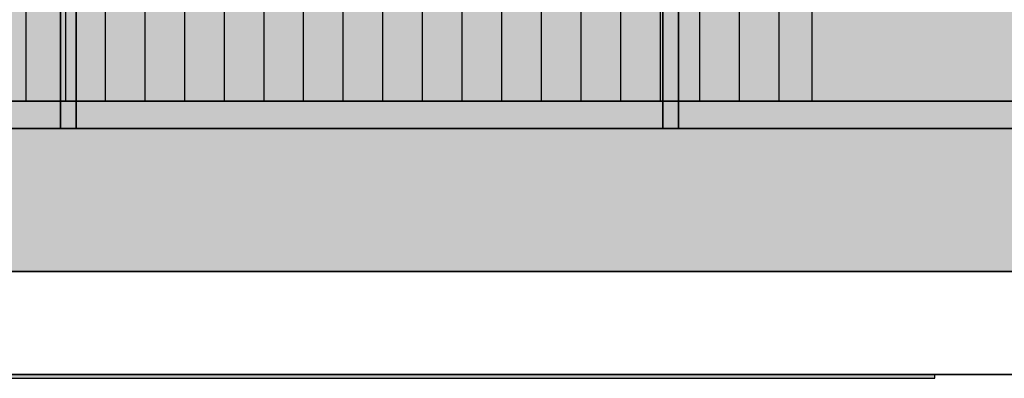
# Model space of a CAD drawing. Extents: x 635 to 1785, y -95 to 499.
# Tile 63 of 159: x 752 to 756.97, y 146.08 to 147.89. Entities that reach past the tile are written whole.
import ezdxf

# ---------------------------------------------------------------- set-up
doc = ezdxf.new("R2010")
doc.units = 0
doc.layers.get('0').update_dxf_attribs({"lineweight": 35})
for name, color, linetype, lineweight, true_color in [('A_Wand_allgemein', 7, 'Continuous', 35, 0x585858), ('M-EQPT', 2, 'Continuous', 30, 0xffff00), ('M-EQPT-Shading', 2, 'Continuous', 30, 0xffff00)]:
    doc.layers.add(name, color=color, linetype=linetype, lineweight=lineweight, true_color=true_color)

# ---------------------------------------------------------------- blocks, each defined once
blk = doc.blocks.new('Shading-A06HSU80NL', base_point=(766.319, 168.0627))
at = {"layer": 'M-EQPT-Shading', "color": 2, "true_color": 0xffff00}
for points in [[(766.6178, 146.6209), (765.6795, 157.4419), (745.6178, 146.6209), (765.6732, 157.4502)], [(746.2125, 157.4502), (746.2061, 157.4419), (765.6732, 157.4502), (745.6178, 146.6209)], [(758.4282, 148.413), (758.4282, 147.3426), (747.1087, 148.413), (747.1087, 147.3426)], [(747.1087, 147.3426), (759.2785, 147.3426), (745.6178, 146.6209), (759.2785, 146.6209)]]:
    blk.add_solid(points, dxfattribs=at)
blk = doc.blocks.new('Shading-A06HSUAANL', base_point=(758.5887, 147.4809))
at = {"layer": 'M-EQPT-Shading', "color": 8, "true_color": 0x808080}
for points in [[(758.9887, 159.0809), (747.5087, 159.4809), (747.1087, 147.8809), (747.1087, 159.0809)], [(758.9887, 147.8809), (758.9887, 159.0809), (747.1087, 147.8809)], [(758.5887, 147.4809), (758.9887, 147.8809), (747.5087, 147.4809), (747.1087, 147.8809)]]:
    blk.add_solid(points, dxfattribs=at)
blk = doc.blocks.new('Shading-A06HSUAMNL', base_point=(756.6178, 146.1009))
at = {"layer": 'M-EQPT-Shading', "color": 8, "true_color": 0x808080}
blk.add_solid([(756.6178, 146.1009), (745.4178, 146.1009), (756.6178, 146.0809), (745.4178, 146.0809)], dxfattribs=at)
blk = doc.blocks.new('Shading-A06HSUAONL', base_point=(747.1087, 147.8809))
at = {"layer": 'M-EQPT-Shading', "color": 8, "true_color": 0x808080}
for points in [[(747.1087, 159.0809), (758.9887, 159.0809), (747.1087, 147.8809), (758.9887, 147.8809)], [(747.1087, 147.8809), (758.5887, 147.4809), (747.5087, 147.4809)], [(758.9887, 147.8809), (758.975, 147.7774), (747.1087, 147.8809), (758.5887, 147.4809)]]:
    blk.add_solid(points, dxfattribs=at)
blk = doc.blocks.new('Shading-A06HSUCONL', base_point=(752.2457, 148.0075))
at = {"layer": 'M-EQPT-Shading', "color": 251, "true_color": 0x484848}
for points in [[(752.2057, 147.9553), (752.2057, 147.3426), (752.207, 147.9688), (752.207, 147.3426)], [(752.2843, 147.9688), (752.2843, 147.3426), (752.2857, 147.9553), (752.2857, 147.3426)]]:
    blk.add_solid(points, dxfattribs=at)
at = {"layer": 'M-EQPT-Shading', "color": 251, "true_color": 0x585858}
for points in [[(752.207, 147.9688), (752.207, 147.3426), (752.2111, 147.9814), (752.2111, 147.3426)], [(752.2803, 147.9814), (752.2803, 147.3426), (752.2843, 147.9688), (752.2843, 147.3426)]]:
    blk.add_solid(points, dxfattribs=at)
at = {"layer": 'M-EQPT-Shading', "color": 251, "true_color": 0x666666}
for points in [[(752.2111, 147.9814), (752.2111, 147.3426), (752.2174, 147.9922), (752.2174, 147.3426)], [(752.274, 147.9922), (752.274, 147.3426), (752.2803, 147.9814), (752.2803, 147.3426)]]:
    blk.add_solid(points, dxfattribs=at)
at = {"layer": 'M-EQPT-Shading', "color": 8, "true_color": 0x727272}
for points in [[(752.2174, 147.9922), (752.2174, 147.3426), (752.2257, 148.0005), (752.2257, 147.3426)], [(752.2657, 148.0005), (752.2657, 147.3426), (752.274, 147.9922), (752.274, 147.3426)]]:
    blk.add_solid(points, dxfattribs=at)
at = {"layer": 'M-EQPT-Shading', "color": 8, "true_color": 0x7b7b7b}
for points in [[(752.2257, 148.0005), (752.2257, 147.3426), (752.2354, 148.0057), (752.2354, 147.3426)], [(752.256, 148.0057), (752.256, 147.3426), (752.2657, 148.0005), (752.2657, 147.3426)]]:
    blk.add_solid(points, dxfattribs=at)
at = {"layer": 'M-EQPT-Shading', "color": 8, "true_color": 0x7f7f7f}
for points in [[(752.2354, 148.0057), (752.2354, 147.3426), (752.2457, 148.0075), (752.2457, 147.3426)], [(752.2457, 148.0075), (752.2457, 147.3426), (752.256, 148.0057), (752.256, 147.3426)]]:
    blk.add_solid(points, dxfattribs=at)
blk = doc.blocks.new('Shading-A06HSUCQNL', base_point=(752.207, 147.9418))
at = {"layer": 'M-EQPT-Shading', "color": 251, "true_color": 0x484848}
for points in [[(752.207, 147.9418), (752.207, 147.3426), (752.2057, 147.9553), (752.2057, 147.3426)], [(752.2857, 147.9553), (752.2857, 147.3426), (752.2843, 147.9418), (752.2843, 147.3426)]]:
    blk.add_solid(points, dxfattribs=at)
at = {"layer": 'M-EQPT-Shading', "color": 251, "true_color": 0x585858}
for points in [[(752.2111, 147.9293), (752.2111, 147.3426), (752.207, 147.9418), (752.207, 147.3426)], [(752.2843, 147.9418), (752.2843, 147.3426), (752.2803, 147.9293), (752.2803, 147.3426)]]:
    blk.add_solid(points, dxfattribs=at)
at = {"layer": 'M-EQPT-Shading', "color": 251, "true_color": 0x666666}
for points in [[(752.2113, 147.9288), (752.2111, 147.3426), (752.2111, 147.9293)], [(752.2174, 147.9185), (752.2174, 147.3426), (752.2113, 147.9288), (752.2111, 147.3426)], [(752.2799, 147.9286), (752.2803, 147.3426), (752.274, 147.9185), (752.274, 147.3426)], [(752.2803, 147.9293), (752.2803, 147.3426), (752.2799, 147.9286)]]:
    blk.add_solid(points, dxfattribs=at)
at = {"layer": 'M-EQPT-Shading', "color": 8, "true_color": 0x727272}
for points in [[(752.2257, 147.9102), (752.2257, 147.3426), (752.2174, 147.9185), (752.2174, 147.3426)], [(752.274, 147.9185), (752.274, 147.3426), (752.2657, 147.9102), (752.2657, 147.3426)]]:
    blk.add_solid(points, dxfattribs=at)
at = {"layer": 'M-EQPT-Shading', "color": 8, "true_color": 0x7b7b7b}
for points in [[(752.2354, 147.905), (752.2354, 147.3426), (752.2257, 147.9102), (752.2257, 147.3426)], [(752.2657, 147.9102), (752.2657, 147.3426), (752.256, 147.905), (752.256, 147.3426)]]:
    blk.add_solid(points, dxfattribs=at)
at = {"layer": 'M-EQPT-Shading', "color": 8, "true_color": 0x7f7f7f}
for points in [[(752.2457, 147.9032), (752.2457, 147.3426), (752.2354, 147.905), (752.2354, 147.3426)], [(752.256, 147.905), (752.256, 147.3426), (752.2457, 147.9032), (752.2457, 147.3426)]]:
    blk.add_solid(points, dxfattribs=at)
blk = doc.blocks.new('Shading-A06HSUCUNL', base_point=(755.2471, 147.9688))
at = {"layer": 'M-EQPT-Shading', "color": 251, "true_color": 0x484848}
for points in [[(755.2457, 147.9553), (755.2457, 147.3426), (755.2471, 147.9688), (755.2471, 147.3426)], [(755.3243, 147.9688), (755.3243, 147.3426), (755.3257, 147.9553), (755.3257, 147.3426)]]:
    blk.add_solid(points, dxfattribs=at)
at = {"layer": 'M-EQPT-Shading', "color": 251, "true_color": 0x585858}
for points in [[(755.2471, 147.9688), (755.2471, 147.3426), (755.251, 147.9814), (755.251, 147.3426)], [(755.3203, 147.9814), (755.3203, 147.3426), (755.3243, 147.9688), (755.3243, 147.3426)]]:
    blk.add_solid(points, dxfattribs=at)
at = {"layer": 'M-EQPT-Shading', "color": 251, "true_color": 0x666666}
for points in [[(755.251, 147.9814), (755.251, 147.3426), (755.2574, 147.9922), (755.2574, 147.3426)], [(755.314, 147.9922), (755.314, 147.3426), (755.3203, 147.9814), (755.3203, 147.3426)]]:
    blk.add_solid(points, dxfattribs=at)
at = {"layer": 'M-EQPT-Shading', "color": 8, "true_color": 0x727272}
for points in [[(755.2574, 147.9922), (755.2574, 147.3426), (755.2657, 148.0005), (755.2657, 147.3426)], [(755.3057, 148.0005), (755.3057, 147.3426), (755.314, 147.9922), (755.314, 147.3426)]]:
    blk.add_solid(points, dxfattribs=at)
at = {"layer": 'M-EQPT-Shading', "color": 8, "true_color": 0x7b7b7b}
for points in [[(755.2657, 148.0005), (755.2657, 147.3426), (755.2753, 148.0057), (755.2753, 147.3426)], [(755.296, 148.0057), (755.296, 147.3426), (755.3057, 148.0005), (755.3057, 147.3426)]]:
    blk.add_solid(points, dxfattribs=at)
at = {"layer": 'M-EQPT-Shading', "color": 8, "true_color": 0x7f7f7f}
for points in [[(755.2753, 148.0057), (755.2753, 147.3426), (755.2857, 148.0075), (755.2857, 147.3426)], [(755.2857, 148.0075), (755.2857, 147.3426), (755.296, 148.0057), (755.296, 147.3426)]]:
    blk.add_solid(points, dxfattribs=at)
blk = doc.blocks.new('Shading-A06HSUCWNL', base_point=(755.3243, 147.9418))
at = {"layer": 'M-EQPT-Shading', "color": 251, "true_color": 0x484848}
for points in [[(755.2471, 147.9418), (755.2471, 147.3426), (755.2457, 147.9553), (755.2457, 147.3426)], [(755.3257, 147.9553), (755.3257, 147.3426), (755.3243, 147.9418), (755.3243, 147.3426)]]:
    blk.add_solid(points, dxfattribs=at)
at = {"layer": 'M-EQPT-Shading', "color": 251, "true_color": 0x585858}
for points in [[(755.251, 147.9293), (755.251, 147.3426), (755.2471, 147.9418), (755.2471, 147.3426)], [(755.3243, 147.9418), (755.3243, 147.3426), (755.3203, 147.9293), (755.3203, 147.3426)]]:
    blk.add_solid(points, dxfattribs=at)
at = {"layer": 'M-EQPT-Shading', "color": 251, "true_color": 0x666666}
for points in [[(755.2513, 147.9288), (755.251, 147.3426), (755.251, 147.9293)], [(755.2574, 147.9185), (755.2574, 147.3426), (755.2513, 147.9288), (755.251, 147.3426)], [(755.3199, 147.9286), (755.3203, 147.3426), (755.314, 147.9185), (755.314, 147.3426)], [(755.3203, 147.9293), (755.3203, 147.3426), (755.3199, 147.9286)]]:
    blk.add_solid(points, dxfattribs=at)
at = {"layer": 'M-EQPT-Shading', "color": 8, "true_color": 0x727272}
for points in [[(755.2657, 147.9102), (755.2657, 147.3426), (755.2574, 147.9185), (755.2574, 147.3426)], [(755.314, 147.9185), (755.314, 147.3426), (755.3057, 147.9102), (755.3057, 147.3426)]]:
    blk.add_solid(points, dxfattribs=at)
at = {"layer": 'M-EQPT-Shading', "color": 8, "true_color": 0x7b7b7b}
for points in [[(755.2753, 147.905), (755.2753, 147.3426), (755.2657, 147.9102), (755.2657, 147.3426)], [(755.3057, 147.9102), (755.3057, 147.3426), (755.296, 147.905), (755.296, 147.3426)]]:
    blk.add_solid(points, dxfattribs=at)
at = {"layer": 'M-EQPT-Shading', "color": 8, "true_color": 0x7f7f7f}
for points in [[(755.2857, 147.9032), (755.2857, 147.3426), (755.2753, 147.905), (755.2753, 147.3426)], [(755.296, 147.905), (755.296, 147.3426), (755.2857, 147.9032), (755.2857, 147.3426)]]:
    blk.add_solid(points, dxfattribs=at)
blk = doc.blocks.new('Wand-A06HSUGYNL', base_point=(709.1815, 142.1009))
at = {"color": 0, "linetype": 'ByBlock', "lineweight": -2, "ltscale": 0.35}
blk.add_line((772.2962, 146.1009), (709.1815, 146.1009), dxfattribs=at)
blk = doc.blocks.new('Flächen-Netz-A06HSUVENL', base_point=(747.5087, 147.4809))
at = {"color": 0, "linetype": 'ByBlock', "lineweight": -2, "ltscale": 0.3}
for p, q in [((758.5887, 147.4809), (747.5087, 147.4809)), ((747.5087, 147.4809), (758.5887, 147.4809))]:
    blk.add_line(p, q, dxfattribs=at)
blk = doc.blocks.new('Flächen-Netz-A06HSUW0NL', base_point=(747.1087, 147.4809))
at = {"color": 0, "linetype": 'ByBlock', "lineweight": -2, "ltscale": 0.3}
blk.add_line((758.5887, 147.4809), (747.5087, 147.4809), dxfattribs=at)
blk = doc.blocks.new('Flächen-Netz-A06HSUWSNL', base_point=(749.1657, 147.3426))
at = {"color": 0, "linetype": 'ByBlock', "lineweight": -2, "ltscale": 0.3}
for p, q in [((752.2071, 147.3426), (752.2057, 147.3426)), ((752.2057, 147.3426), (752.2071, 147.3426)), ((752.2071, 147.3426), (752.2111, 147.3426)), ((752.2111, 147.3426), (752.2071, 147.3426)), ((752.2111, 147.3426), (752.2174, 147.3426)), ((752.2174, 147.3426), (752.2111, 147.3426)), ((752.2174, 147.3426), (752.2257, 147.3426)), ((752.2257, 147.3426), (752.2174, 147.3426)), ((752.2257, 147.3426), (752.2353, 147.3426)), ((752.2353, 147.3426), (752.2257, 147.3426)), ((752.2353, 147.3426), (752.2457, 147.3426)), ((752.2457, 147.3426), (752.2353, 147.3426)), ((752.2457, 147.3426), (752.256, 147.3426)), ((752.256, 147.3426), (752.2457, 147.3426)), ((752.256, 147.3426), (752.2657, 147.3426)), ((752.2657, 147.3426), (752.256, 147.3426)), ((752.2657, 147.3426), (752.274, 147.3426)), ((752.274, 147.3426), (752.2657, 147.3426)), ((752.274, 147.3426), (752.2803, 147.3426)), ((752.2803, 147.3426), (752.274, 147.3426)), ((752.2803, 147.3426), (752.2843, 147.3426)), ((752.2843, 147.3426), (752.2803, 147.3426)), ((752.2843, 147.3426), (752.2857, 147.3426)), ((752.2857, 147.3426), (752.2843, 147.3426)), ((755.2471, 147.3426), (755.2457, 147.3426)), ((755.2457, 147.3426), (755.2471, 147.3426)), ((755.2471, 147.3426), (755.2511, 147.3426)), ((755.2511, 147.3426), (755.2471, 147.3426)), ((755.2511, 147.3426), (755.2574, 147.3426)), ((755.2574, 147.3426), (755.2511, 147.3426)), ((755.2574, 147.3426), (755.2657, 147.3426)), ((755.2657, 147.3426), (755.2574, 147.3426)), ((755.2657, 147.3426), (755.2753, 147.3426)), ((755.2753, 147.3426), (755.2657, 147.3426)), ((755.2753, 147.3426), (755.2857, 147.3426)), ((755.2857, 147.3426), (755.2753, 147.3426)), ((755.2857, 147.3426), (755.296, 147.3426)), ((755.296, 147.3426), (755.2857, 147.3426)), ((755.296, 147.3426), (755.3057, 147.3426)), ((755.3057, 147.3426), (755.296, 147.3426)), ((755.3057, 147.3426), (755.314, 147.3426)), ((755.314, 147.3426), (755.3057, 147.3426)), ((755.314, 147.3426), (755.3203, 147.3426)), ((755.3203, 147.3426), (755.314, 147.3426)), ((755.3203, 147.3426), (755.3243, 147.3426)), ((755.3243, 147.3426), (755.3203, 147.3426)), ((755.3243, 147.3426), (755.3257, 147.3426)), ((755.3257, 147.3426), (755.3243, 147.3426))]:
    blk.add_line(p, q, dxfattribs=at)
blk = doc.blocks.new('Flächen-Netz-A06HSUZGNL', base_point=(745.4178, 146.0809))
at = {"color": 0, "linetype": 'ByBlock', "lineweight": -2, "ltscale": 0.3}
for p, q in [((756.6178, 146.1009), (745.4178, 146.1009)), ((745.4178, 146.0809), (756.6178, 146.0809)), ((756.6178, 146.0809), (756.6178, 146.1009))]:
    blk.add_line(p, q, dxfattribs=at)
blk = doc.blocks.new('Flächen-Netz-A06HSV10NL', base_point=(755.2457, 147.3426))
at = {"color": 0, "linetype": 'ByBlock', "lineweight": -2, "ltscale": 0.3}
for p, q in [((755.2457, 172.4259), (755.2457, 147.3426)), ((755.3257, 147.3426), (755.3257, 172.4259)), ((755.2457, 147.3426), (755.2471, 147.3426)), ((755.2471, 147.3426), (755.2511, 147.3426)), ((755.2511, 147.3426), (755.2574, 147.3426)), ((755.2574, 147.3426), (755.2657, 147.3426)), ((755.2657, 147.3426), (755.2753, 147.3426)), ((755.2753, 147.3426), (755.2857, 147.3426)), ((755.2857, 147.3426), (755.296, 147.3426)), ((755.296, 147.3426), (755.3057, 147.3426)), ((755.3057, 147.3426), (755.314, 147.3426)), ((755.314, 147.3426), (755.3203, 147.3426)), ((755.3203, 147.3426), (755.3243, 147.3426)), ((755.3243, 147.3426), (755.3257, 147.3426))]:
    blk.add_line(p, q, dxfattribs=at)
blk = doc.blocks.new('Flächen-Netz-A06HSV20NL', base_point=(752.2057, 147.3426))
at = {"color": 0, "linetype": 'ByBlock', "lineweight": -2, "ltscale": 0.3}
for p, q in [((752.2057, 147.3426), (752.2057, 172.4259)), ((752.2857, 172.4259), (752.2857, 147.3426)), ((752.2071, 147.3426), (752.2057, 147.3426)), ((752.2111, 147.3426), (752.2071, 147.3426)), ((752.2174, 147.3426), (752.2111, 147.3426)), ((752.2257, 147.3426), (752.2174, 147.3426)), ((752.2353, 147.3426), (752.2257, 147.3426)), ((752.2457, 147.3426), (752.2353, 147.3426)), ((752.256, 147.3426), (752.2457, 147.3426)), ((752.2657, 147.3426), (752.256, 147.3426)), ((752.274, 147.3426), (752.2657, 147.3426)), ((752.2803, 147.3426), (752.274, 147.3426)), ((752.2843, 147.3426), (752.2803, 147.3426)), ((752.2857, 147.3426), (752.2843, 147.3426))]:
    blk.add_line(p, q, dxfattribs=at)
blk = doc.blocks.new('Flächen-Netz-A06HSV2INL', base_point=(747.1087, 147.4809))
at = {"color": 0, "linetype": 'ByBlock', "lineweight": -2, "ltscale": 0.3}
blk.add_line((747.5087, 147.4809), (758.5887, 147.4809), dxfattribs=at)
blk = doc.blocks.new('Flächen-Netz-A06HSV30NL', base_point=(755.2457, 147.3426))
at = {"color": 0, "linetype": 'ByBlock', "lineweight": -2, "ltscale": 0.3}
for p, q in [((755.2457, 147.3426), (755.2457, 172.4259)), ((755.3257, 172.4259), (755.3257, 147.3426)), ((755.2471, 147.3426), (755.2457, 147.3426)), ((755.2511, 147.3426), (755.2471, 147.3426)), ((755.2574, 147.3426), (755.2511, 147.3426)), ((755.2657, 147.3426), (755.2574, 147.3426)), ((755.2753, 147.3426), (755.2657, 147.3426)), ((755.2857, 147.3426), (755.2753, 147.3426)), ((755.296, 147.3426), (755.2857, 147.3426)), ((755.3057, 147.3426), (755.296, 147.3426)), ((755.314, 147.3426), (755.3057, 147.3426)), ((755.3203, 147.3426), (755.314, 147.3426)), ((755.3243, 147.3426), (755.3203, 147.3426)), ((755.3257, 147.3426), (755.3243, 147.3426))]:
    blk.add_line(p, q, dxfattribs=at)
blk = doc.blocks.new('Flächen-Netz-A06HSV4QNL', base_point=(752.2057, 147.3426))
at = {"color": 0, "linetype": 'ByBlock', "lineweight": -2, "ltscale": 0.3}
for p, q in [((752.2057, 172.4259), (752.2057, 147.3426)), ((752.2857, 147.3426), (752.2857, 172.4259)), ((752.2057, 147.3426), (752.2071, 147.3426)), ((752.2071, 147.3426), (752.2111, 147.3426)), ((752.2111, 147.3426), (752.2174, 147.3426)), ((752.2174, 147.3426), (752.2257, 147.3426)), ((752.2257, 147.3426), (752.2353, 147.3426)), ((752.2353, 147.3426), (752.2457, 147.3426)), ((752.2457, 147.3426), (752.256, 147.3426)), ((752.256, 147.3426), (752.2657, 147.3426)), ((752.2657, 147.3426), (752.274, 147.3426)), ((752.274, 147.3426), (752.2803, 147.3426)), ((752.2803, 147.3426), (752.2843, 147.3426)), ((752.2843, 147.3426), (752.2857, 147.3426))]:
    blk.add_line(p, q, dxfattribs=at)
blk = doc.blocks.new('Blockreferenz-A06HSV6SNL', base_point=(745.6178, 146.6209))
at = {"linetype": 'ByBlock', "lineweight": -2, "ltscale": 0.3}
for p, q in [((747.1087, 147.3426), (761.6056, 147.3426)), ((761.6056, 147.3426), (747.1087, 147.3426)), ((747.1087, 147.3426), (761.6056, 147.3426)), ((761.6056, 147.3426), (747.1087, 147.3426)), ((766.6178, 146.6209), (745.6178, 146.6209)), ((745.6178, 146.6209), (766.6178, 146.6209)), ((766.6178, 146.6209), (745.6178, 146.6209)), ((745.6178, 146.6209), (766.6178, 146.6209))]:
    blk.add_line(p, q, dxfattribs=at)

msp = doc.modelspace()

# ---------------------------------------------------------------- linework, layer by layer
at = {"layer": 'M-EQPT', "color": 8, "ltscale": 0.3, "true_color": 0x808080}
for p, q in [((752.0318, 159.4809), (752.0318, 147.4809)), ((752.2318, 159.4809), (752.2318, 147.4809)), ((752.4318, 159.4809), (752.4318, 147.4809)), ((752.6318, 159.4809), (752.6318, 147.4809)), ((752.8318, 159.4809), (752.8318, 147.4809)), ((753.0318, 159.4809), (753.0318, 147.4809)), ((753.2318, 159.4809), (753.2318, 147.4809)), ((753.4318, 159.4809), (753.4318, 147.4809)), ((753.6318, 159.4809), (753.6318, 147.4809)), ((753.8318, 159.4809), (753.8318, 147.4809)), ((754.0318, 159.4809), (754.0318, 147.4809)), ((754.2318, 159.4809), (754.2318, 147.4809)), ((754.4318, 159.4809), (754.4318, 147.4809)), ((754.6318, 159.4809), (754.6318, 147.4809)), ((754.8318, 159.4809), (754.8318, 147.4809)), ((755.0318, 159.4809), (755.0318, 147.4809)), ((755.2318, 159.4809), (755.2318, 147.4809)), ((755.4318, 159.4809), (755.4318, 147.4809)), ((755.6318, 159.4809), (755.6318, 147.4809)), ((755.8318, 159.4809), (755.8318, 147.4809)), ((755.9978, 148.1922), (755.9978, 147.4809)), ((758.5887, 147.4809), (747.5087, 147.4809))]:
    msp.add_line(p, q, dxfattribs=at)

# ---------------------------------------------------------------- block references
at = {"layer": 'A_Wand_allgemein', "ltscale": 0.35}
msp.add_blockref('Wand-A06HSUGYNL', (709.1815, 142.1009), dxfattribs=at)
at = {"layer": 'M-EQPT'}
for name, p in [('Shading-A06HSU80NL', (766.319, 168.0627)), ('Shading-A06HSUCONL', (752.2457, 148.0075)), ('Shading-A06HSUCQNL', (752.207, 147.9418)), ('Shading-A06HSUCUNL', (755.2471, 147.9688)), ('Shading-A06HSUCWNL', (755.3243, 147.9418)), ('Shading-A06HSUAANL', (758.5887, 147.4809)), ('Shading-A06HSUAONL', (747.1087, 147.8809)), ('Shading-A06HSUAMNL', (756.6178, 146.1009))]:
    msp.add_blockref(name, p, dxfattribs=at)
at = {"layer": 'M-EQPT', "color": 8, "ltscale": 0.3, "true_color": 0x808080}
for name, p in [('Blockreferenz-A06HSV6SNL', (745.6178, 146.6209)), ('Flächen-Netz-A06HSV20NL', (752.2057, 147.3426)), ('Flächen-Netz-A06HSV4QNL', (752.2057, 147.3426)), ('Flächen-Netz-A06HSV10NL', (755.2457, 147.3426)), ('Flächen-Netz-A06HSV30NL', (755.2457, 147.3426)), ('Flächen-Netz-A06HSUW0NL', (747.1087, 147.4809)), ('Flächen-Netz-A06HSV2INL', (747.1087, 147.4809)), ('Flächen-Netz-A06HSUVENL', (747.5087, 147.4809)), ('Flächen-Netz-A06HSUWSNL', (749.1657, 147.3426)), ('Flächen-Netz-A06HSUZGNL', (745.4178, 146.0809))]:
    msp.add_blockref(name, p, dxfattribs=at)

doc.saveas('drawing.dxf')
